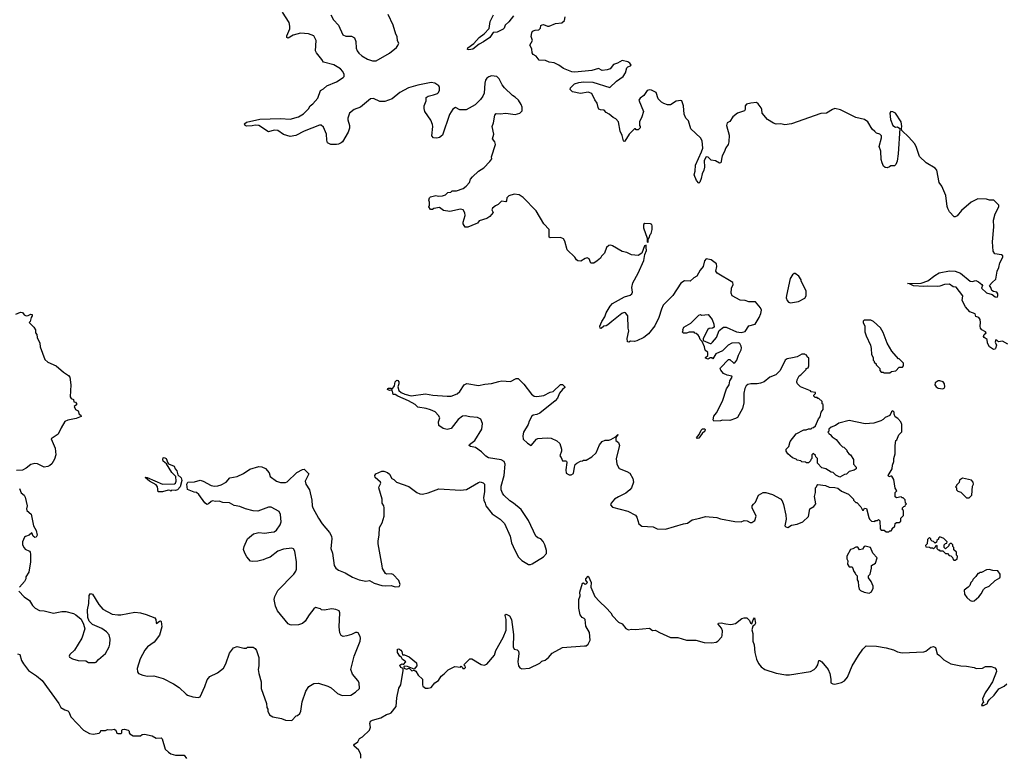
# Model space of a CAD drawing. Extents: x 2239831 to 2395310, y 665973 to 772585.
# Tile 133 of 144: x 2346847 to 2357255, y 740688 to 748474. Entities that reach past the tile are written whole.
import ezdxf

# ---------------------------------------------------------------- set-up
doc = ezdxf.new("R2010")
doc.units = 0

msp = doc.modelspace()

# ---------------------------------------------------------------- linework, layer by layer
at = {"layer": '0CON20XD'}
for points in [[(2351552, 746432), (2351535, 746463), (2351505, 746473), (2351395, 746447), (2351325, 746458), (2351285, 746488), (2351225, 746480), (2351212, 746468), (2351188, 746468), (2351172, 746495), (2351180, 746515), (2351180, 746545), (2351172, 746565), (2351178, 746592), (2351188, 746602), (2351245, 746617), (2351275, 746610), (2351317, 746613), (2351347, 746623), (2351373, 746647), (2351405, 746650), (2351420, 746665), (2351465, 746667), (2351535, 746690), (2351566, 746714), (2351602, 746755), (2351613, 746787), (2351632, 746815), (2351697, 746873), (2351753, 746907), (2351818, 746975), (2351837, 747005), (2351834, 747026), (2351877, 747155), (2351870, 747185), (2351843, 747215), (2351857, 747265), (2351842, 747345), (2351856, 747384), (2351868, 747465), (2351885, 747482), (2351925, 747480), (2351985, 747487), (2352085, 747471), (2352135, 747488), (2352158, 747512), (2352159, 747549), (2352148, 747578), (2352118, 747625), (2352084, 747654), (2352055, 747672), (2351972, 747755), (2351948, 747785), (2351915, 747850), (2351890, 747875), (2351835, 747882), (2351805, 747871), (2351785, 747856), (2351771, 747835), (2351762, 747805), (2351756, 747696), (2351744, 747665), (2351719, 747631), (2351662, 747575), (2351565, 747520), (2351501, 747521), (2351455, 747546), (2351425, 747528), (2351389, 747471), (2351317, 747255), (2351285, 747230), (2351255, 747221), (2351220, 747225), (2351202, 747245), (2351214, 747345), (2351211, 747365), (2351193, 747413), (2351130, 747505), (2351121, 747535), (2351123, 747565), (2351142, 747615), (2351145, 747652), (2351165, 747665), (2351221, 747679), (2351265, 747694), (2351275, 747704), (2351285, 747730), (2351286, 747756), (2351276, 747776), (2351235, 747804), (2351195, 747809), (2351055, 747782), (2350957, 747755), (2350864, 747706), (2350785, 747638), (2350705, 747611), (2350655, 747608), (2350585, 747641), (2350555, 747638), (2350449, 747551), (2350384, 747525), (2350333, 747485), (2350316, 747435), (2350316, 747415), (2350333, 747355), (2350333, 747327), (2350320, 747285), (2350260, 747185), (2350245, 747171), (2350215, 747159), (2350195, 747154), (2350136, 747156), (2350102, 747172), (2350092, 747202), (2350090, 747265), (2350058, 747338), (2350035, 747360), (2350015, 747359), (2349854, 747296), (2349765, 747251), (2349705, 747240), (2349635, 747260), (2349575, 747302), (2349535, 747307), (2349475, 747290), (2349375, 747357), (2349335, 747361), (2349305, 747352), (2349245, 747348), (2349230, 747355), (2349224, 747375), (2349245, 747392), (2349385, 747424), (2349605, 747431), (2349705, 747422), (2349795, 747448), (2349845, 747480), (2349898, 747532), (2349916, 747564), (2349945, 747586), (2350000, 747645), (2350025, 747727), (2350058, 747745), (2350092, 747775), (2350195, 747816), (2350266, 747864), (2350276, 747875), (2350278, 747895), (2350264, 747925), (2350239, 747955), (2350168, 747998), (2350057, 748025), (2350040, 748055), (2349983, 748125), (2349974, 748145), (2349980, 748255), (2349955, 748305), (2349900, 748325), (2349815, 748332), (2349739, 748311), (2349685, 748280), (2349672, 748285), (2349672, 748305), (2349702, 748378), (2349703, 748407), (2349694, 748445), (2349624, 748555)], [(2350134, 748524), (2350164, 748474), (2350215, 748418), (2350262, 748315), (2350295, 748300), (2350355, 748300), (2350385, 748282), (2350400, 748245), (2350404, 748174), (2350414, 748144), (2350431, 748121), (2350462, 748092), (2350525, 748056), (2350575, 748040), (2350615, 748041), (2350755, 748120), (2350829, 748181), (2350845, 748200), (2350853, 748225), (2350842, 748252), (2350837, 748295), (2350823, 748323), (2350795, 748415), (2350740, 748530)], [(2352065, 748516), (2352017, 748453), (2351979, 748415), (2351969, 748385), (2351956, 748375), (2351895, 748341), (2351851, 748339), (2351818, 748285), (2351750, 748239), (2351705, 748217), (2351636, 748164), (2351595, 748155), (2351581, 748161), (2351585, 748177), (2351649, 748221), (2351705, 748286), (2351757, 748324), (2351809, 748381), (2351819, 748455), (2351854, 748525)], [(2357294, 745044), (2357235, 745076), (2357195, 745070), (2357177, 745087), (2357165, 745090), (2357160, 745065), (2357174, 745034), (2357162, 744998), (2357155, 744990), (2357139, 744989), (2357098, 745015), (2357076, 745055), (2357074, 745095), (2357041, 745115), (2357036, 745125), (2357041, 745145), (2357063, 745165), (2357057, 745175), (2357019, 745195), (2357005, 745212), (2356999, 745235), (2357004, 745275), (2357001, 745305), (2356985, 745326), (2356955, 745338), (2356946, 745366), (2356890, 745385), (2356845, 745438), (2356810, 745505), (2356818, 745555), (2356745, 745648), (2356715, 745652), (2356675, 745677), (2356624, 745676), (2356575, 745657), (2356545, 745653), (2356445, 745659), (2356405, 745653), (2356295, 745661), (2356252, 745682), (2356230, 745685), (2356375, 745689), (2356447, 745715), (2356519, 745771), (2356565, 745797), (2356675, 745820), (2356735, 745816), (2356792, 745795), (2356895, 745710), (2356915, 745708), (2356955, 745716), (2356983, 745703), (2357019, 745675), (2357024, 745665), (2357014, 745635), (2357065, 745586), (2357125, 745568), (2357160, 745545), (2357178, 745542), (2357188, 745555), (2357185, 745578), (2357175, 745593), (2357141, 745601), (2357123, 745613), (2357114, 745645), (2357100, 745665), (2357125, 745698), (2357165, 745730), (2357180, 745815), (2357198, 745855), (2357206, 745905), (2357240, 745965), (2357238, 745978), (2357225, 745990), (2357155, 746000), (2357136, 746026), (2357130, 746125), (2357145, 746285), (2357140, 746355), (2357159, 746421), (2357198, 746495), (2357198, 746515), (2357145, 746568), (2357097, 746567), (2357065, 746576), (2356975, 746581), (2356905, 746544), (2356801, 746459), (2356755, 746402), (2356735, 746389), (2356725, 746391), (2356676, 746445), (2356659, 746479), (2356651, 746501), (2356638, 746615), (2356593, 746715), (2356568, 746755), (2356542, 746885), (2356525, 746906), (2356430, 746960), (2356358, 747028), (2356323, 747133), (2356305, 747166), (2356245, 747233), (2356172, 747302), (2356168, 747325), (2356173, 747345), (2356166, 747395), (2356105, 747487), (2356075, 747502), (2356056, 747504), (2356044, 747485), (2356051, 747421), (2356078, 747355), (2356105, 747340), (2356125, 747342), (2356150, 747325), (2356133, 747057), (2356122, 746978), (2356110, 746945), (2356095, 746930), (2356055, 746930), (2356042, 746918), (2356015, 746910), (2355995, 746912), (2355977, 746927), (2355963, 746963), (2355953, 746995), (2355948, 747085), (2355932, 747135), (2355958, 747225), (2355958, 747245), (2355938, 747265), (2355905, 747276), (2355885, 747291), (2355858, 747318), (2355811, 747395), (2355778, 747418), (2355685, 747441), (2355525, 747522), (2355465, 747534), (2355438, 747525), (2355375, 747487), (2355315, 747483), (2355007, 747373), (2354935, 747362), (2354892, 747372), (2354845, 747371), (2354815, 747379), (2354751, 747421), (2354697, 747487), (2354693, 747525), (2354685, 747542), (2354654, 747585), (2354635, 747598), (2354575, 747592), (2354530, 747580), (2354514, 747565), (2354514, 747526), (2354508, 747512), (2354435, 747486), (2354385, 747446), (2354355, 747399), (2354327, 747383), (2354319, 747355), (2354347, 747255), (2354344, 747185), (2354336, 747155), (2354310, 747120), (2354295, 747075), (2354273, 747035), (2354258, 746962), (2354245, 746958), (2354202, 746982), (2354155, 746989), (2354125, 747022), (2354105, 747026), (2354082, 746985), (2354084, 746915), (2354079, 746885), (2354062, 746845), (2354050, 746795), (2354035, 746758), (2354025, 746748), (2354001, 746775), (2353976, 746835), (2353986, 746874), (2353989, 746935), (2354055, 747079), (2354068, 747115), (2354061, 747195), (2354042, 747225), (2353942, 747322), (2353915, 747405), (2353890, 747435), (2353870, 747475), (2353862, 747565), (2353847, 747615), (2353835, 747620), (2353785, 747614), (2353725, 747573), (2353695, 747574), (2353655, 747588), (2353631, 747601), (2353595, 747638), (2353575, 747705), (2353525, 747731), (2353505, 747733), (2353479, 747725), (2353446, 747674), (2353406, 747645), (2353392, 747625), (2353440, 747505), (2353424, 747446), (2353400, 747395), (2353400, 747355), (2353407, 747347), (2353407, 747333), (2353385, 747310), (2353365, 747310), (2353355, 747320), (2353345, 747320), (2353290, 747265), (2353245, 747190), (2353235, 747188), (2353228, 747195), (2353215, 747250), (2353193, 747295), (2353178, 747395), (2353148, 747425), (2353120, 747440), (2353077, 747477), (2353045, 747494), (2353025, 747517), (2352985, 747521), (2352969, 747529), (2352960, 747545), (2352952, 747592), (2352926, 747626), (2352893, 747693), (2352855, 747707), (2352774, 747694), (2352692, 747712), (2352667, 747735), (2352668, 747755), (2352712, 747795), (2352759, 747811), (2352805, 747817), (2352905, 747813), (2353085, 747757), (2353156, 747825), (2353227, 747873), (2353249, 747911), (2353265, 747965), (2353275, 747975), (2353304, 747985), (2353310, 747995), (2353297, 748015), (2353275, 748028), (2353215, 748043), (2353165, 748015), (2353125, 748002), (2353087, 747955), (2353056, 747944), (2353005, 747936), (2352965, 747959), (2352895, 747937), (2352715, 747920), (2352685, 747923), (2352595, 747957), (2352545, 747995), (2352495, 748017), (2352445, 748025), (2352404, 748044), (2352338, 748048), (2352308, 748088), (2352275, 748107), (2352265, 748125), (2352262, 748165), (2352240, 748205), (2352268, 748255), (2352254, 748295), (2352259, 748335), (2352268, 748352), (2352295, 748364), (2352335, 748366), (2352352, 748385), (2352356, 748414), (2352369, 748421), (2352385, 748423), (2352425, 748405), (2352445, 748405), (2352511, 748435), (2352578, 748442), (2352606, 748465), (2352614, 748505)], [(2353329, 743625), (2353334, 743584), (2353315, 743527), (2353298, 743505), (2353255, 743470), (2353175, 743432), (2353136, 743405), (2353098, 743365), (2353092, 743345), (2353113, 743323), (2353275, 743278), (2353355, 743238), (2353370, 743215), (2353390, 743145), (2353425, 743122), (2353542, 743112), (2353585, 743092), (2353675, 743090), (2353865, 743147), (2353905, 743152), (2353955, 743187), (2354036, 743204), (2354096, 743224), (2354215, 743211), (2354255, 743198), (2354405, 743170), (2354475, 743168), (2354505, 743180), (2354535, 743178), (2354568, 743158), (2354585, 743158), (2354618, 743182), (2354633, 743225), (2354590, 743315), (2354591, 743335), (2354605, 743354), (2354624, 743376), (2354655, 743449), (2354705, 743476), (2354735, 743476), (2354805, 743456), (2354889, 743409), (2354907, 743387), (2354921, 743351), (2354947, 743237), (2354949, 743195), (2354935, 743125), (2354945, 743112), (2354965, 743106), (2355005, 743130), (2355065, 743142), (2355125, 743168), (2355186, 743224), (2355200, 743305), (2355243, 743327), (2355262, 743355), (2355248, 743435), (2355258, 743475), (2355260, 743525), (2355270, 743535), (2355272, 743548), (2355285, 743560), (2355365, 743552), (2355405, 743532), (2355465, 743530), (2355495, 743522), (2355535, 743492), (2355609, 743459), (2355660, 743405), (2355660, 743395), (2355685, 743370), (2355695, 743370), (2355740, 743325), (2355755, 743290), (2355765, 743290), (2355778, 743312), (2355799, 743309), (2355823, 743213), (2355830, 743195), (2355852, 743172), (2355885, 743170), (2355895, 743180), (2355915, 743180), (2355925, 743190), (2355938, 743178), (2355942, 743092), (2355955, 743080), (2355985, 743080), (2356005, 743060), (2356035, 743060), (2356045, 743070), (2356058, 743072), (2356070, 743085), (2356070, 743095), (2356098, 743122), (2356102, 743148), (2356115, 743160), (2356145, 743160), (2356160, 743175), (2356160, 743205), (2356190, 743235), (2356190, 743285), (2356180, 743295), (2356180, 743315), (2356192, 743328), (2356208, 743332), (2356210, 743345), (2356220, 743355), (2356210, 743365), (2356208, 743398), (2356185, 743420), (2356175, 743420), (2356165, 743430), (2356115, 743420), (2356102, 743432), (2356100, 743475), (2356120, 743495), (2356103, 743523), (2356088, 743615), (2356065, 743648), (2356055, 743650), (2356035, 743642), (2356028, 743655), (2356070, 743725), (2356074, 743766), (2356086, 743804), (2356086, 743835), (2356103, 743885), (2356100, 743975), (2356110, 744025), (2356120, 744035), (2356140, 744085), (2356172, 744118), (2356170, 744195), (2356160, 744225), (2356128, 744258), (2356102, 744275), (2356090, 744305), (2356090, 744325), (2356075, 744340), (2356062, 744328), (2356045, 744290), (2355995, 744270), (2355973, 744247), (2355950, 744235), (2355875, 744208), (2355785, 744202), (2355615, 744237), (2355505, 744210), (2355470, 744185), (2355423, 744167), (2355400, 744145), (2355400, 744125), (2355390, 744115), (2355400, 744105), (2355400, 744095), (2355415, 744090), (2355434, 744064), (2355476, 744036), (2355517, 743987), (2355545, 743960), (2355560, 743955), (2355590, 743925), (2355590, 743915), (2355612, 743885), (2355628, 743875), (2355660, 743825), (2355660, 743775), (2355690, 743745), (2355690, 743725), (2355667, 743713), (2355615, 743700), (2355588, 743672), (2355565, 743668), (2355515, 743638), (2355475, 743660), (2355445, 743688), (2355423, 743693), (2355370, 743725), (2355325, 743738), (2355280, 743785), (2355280, 743835), (2355262, 743852), (2355258, 743868), (2355235, 743890), (2355220, 743875), (2355220, 743835), (2355210, 743825), (2355208, 743812), (2355185, 743790), (2355165, 743790), (2355155, 743798), (2355115, 743800), (2355105, 743810), (2355065, 743820), (2355055, 743830), (2355015, 743842), (2354967, 743887), (2354948, 743915), (2354950, 743935), (2354977, 743963), (2354990, 744015), (2355055, 744098), (2355135, 744138), (2355162, 744138), (2355185, 744150), (2355215, 744150), (2355225, 744160), (2355238, 744162), (2355258, 744182), (2355290, 744255), (2355310, 744275), (2355320, 744325), (2355340, 744355), (2355340, 744405), (2355330, 744415), (2355328, 744438), (2355295, 744470), (2355285, 744470), (2355275, 744480), (2355255, 744480), (2355240, 744495), (2355240, 744505), (2355258, 744522), (2355260, 744535), (2355215, 744540), (2355205, 744550), (2355100, 744595), (2355070, 744625), (2355063, 744643), (2355064, 744666), (2355085, 744710), (2355105, 744720), (2355160, 744775), (2355162, 744788), (2355180, 744795), (2355188, 744815), (2355188, 744898), (2355172, 744912), (2355168, 744928), (2355155, 744930), (2355145, 744940), (2355115, 744940), (2355065, 744912), (2355015, 744899), (2354960, 744890), (2354937, 744875), (2354884, 744765), (2354840, 744720), (2354775, 744696), (2354715, 744648), (2354678, 744632), (2354644, 744626), (2354574, 744626), (2354545, 744618), (2354527, 744605), (2354513, 744577), (2354501, 744525), (2354501, 744425), (2354489, 744365), (2354435, 744270), (2354415, 744257), (2354355, 744236), (2354275, 744240), (2354255, 744233), (2354185, 744232), (2354176, 744245), (2354185, 744285), (2354211, 744319), (2354277, 744443), (2354318, 744571), (2354345, 744616), (2354352, 744658), (2354379, 744695), (2354375, 744706), (2354325, 744716), (2354286, 744736), (2354259, 744769), (2354253, 744785), (2354256, 744794), (2354338, 744882), (2354355, 744882), (2354395, 744842), (2354405, 744846), (2354428, 744875), (2354445, 744928), (2354473, 744985), (2354478, 745005), (2354474, 745025), (2354460, 745050), (2354445, 745058), (2354376, 745054), (2354337, 745033), (2354277, 744973), (2354207, 744943), (2354175, 744890), (2354165, 744900), (2354145, 744900), (2354123, 744887), (2354098, 744895), (2354098, 744905), (2354120, 744925), (2354120, 744955), (2354092, 744982), (2354087, 745017), (2354062, 745072), (2354040, 745095), (2354030, 745125), (2354018, 745138), (2353998, 745158), (2353985, 745160), (2353975, 745170), (2353925, 745172), (2353895, 745160), (2353865, 745160), (2353850, 745175), (2353860, 745185), (2353858, 745195), (2353866, 745224), (2353940, 745265), (2354025, 745350), (2354045, 745358), (2354055, 745352), (2354125, 745358), (2354168, 745305), (2354184, 745255), (2354187, 745225), (2354170, 745215), (2354135, 745210), (2354120, 745200), (2354070, 745105), (2354070, 745085), (2354145, 745053), (2354155, 745053), (2354171, 745065), (2354214, 745115), (2354242, 745188), (2354285, 745224), (2354315, 745223), (2354425, 745175), (2354475, 745169), (2354515, 745179), (2354555, 745238), (2354620, 745255), (2354665, 745325), (2354681, 745369), (2354687, 745405), (2354679, 745429), (2354625, 745492), (2354555, 745491), (2354515, 745505), (2354461, 745511), (2354379, 745555), (2354368, 745585), (2354372, 745635), (2354389, 745675), (2354384, 745695), (2354220, 745795), (2354206, 745815), (2354217, 745865), (2354212, 745892), (2354155, 745937), (2354105, 745948), (2354085, 745925), (2354072, 745865), (2354039, 745825), (2354006, 745764), (2353972, 745745), (2353935, 745711), (2353875, 745714), (2353835, 745691), (2353752, 745558), (2353650, 745455), (2353630, 745415), (2353603, 745327), (2353562, 745238), (2353495, 745155), (2353446, 745115), (2353372, 745078), (2353345, 745072), (2353304, 745076), (2353285, 745067), (2353270, 745070), (2353269, 745105), (2353286, 745185), (2353278, 745215), (2353274, 745344), (2353252, 745375), (2353235, 745378), (2353213, 745367), (2353105, 745283), (2353065, 745248), (2353045, 745238), (2353020, 745235), (2352995, 745210), (2352982, 745215), (2352978, 745235), (2353000, 745285), (2353033, 745335), (2353046, 745374), (2353087, 745445), (2353113, 745475), (2353240, 745545), (2353299, 745561), (2353318, 745575), (2353324, 745595), (2353318, 745645), (2353327, 745693), (2353385, 745794), (2353445, 745928), (2353456, 745994), (2353473, 746035), (2353468, 746065), (2353470, 746090), (2353452, 746085), (2353423, 746007), (2353385, 745983), (2353315, 745990), (2353265, 746012), (2353214, 746024), (2353113, 746083), (2353095, 746090), (2353075, 746089), (2353049, 746065), (2353030, 746005), (2352998, 745975), (2352988, 745955), (2352952, 745925), (2352915, 745902), (2352885, 745900), (2352867, 745945), (2352845, 745956), (2352825, 745950), (2352779, 745921), (2352745, 745926), (2352733, 745935), (2352716, 745965), (2352633, 746043), (2352609, 746135), (2352595, 746157), (2352565, 746173), (2352455, 746168), (2352444, 746174), (2352445, 746258), (2352388, 746315), (2352308, 746455), (2352168, 746595), (2352125, 746622), (2352075, 746630), (2352016, 746614), (2351995, 746590), (2351992, 746558), (2351985, 746550), (2351940, 746555), (2351905, 746522), (2351875, 746508), (2351845, 746482), (2351838, 746465), (2351850, 746435), (2351815, 746393), (2351786, 746374), (2351705, 746348), (2351685, 746322), (2351670, 746315), (2351585, 746282), (2351555, 746280), (2351533, 746315), (2351533, 746335), (2351557, 746405), (2351552, 746432)], [(2353485, 746120), (2353490, 746125), (2353490, 746155), (2353502, 746168), (2353512, 746205), (2353522, 746215), (2353533, 746255), (2353533, 746295), (2353528, 746308), (2353516, 746316), (2353455, 746320), (2353441, 746309), (2353441, 746275), (2353480, 746165), (2353480, 746125), (2353485, 746120)], [(2354995, 745483), (2355080, 745495), (2355145, 745530), (2355160, 745555), (2355160, 745605), (2355108, 745715), (2355108, 745725), (2355082, 745765), (2355045, 745792), (2355035, 745792), (2355015, 745778), (2354992, 745738), (2354952, 745558), (2354950, 745535), (2354958, 745505), (2354975, 745488), (2354995, 745483)], [(2346805, 745361), (2346855, 745383), (2346875, 745378), (2346895, 745354), (2346915, 745344), (2346935, 745346), (2346965, 745363), (2346979, 745359), (2346980, 745345), (2346968, 745325), (2346957, 745285), (2346948, 745275), (2346997, 745225), (2347012, 745195), (2347012, 745165), (2347027, 745147), (2347032, 745115), (2347058, 745055), (2347062, 745015), (2347113, 744883), (2347143, 744853), (2347233, 744815), (2347308, 744748), (2347362, 744715), (2347377, 744695), (2347388, 744615), (2347379, 744489), (2347391, 744471), (2347415, 744460), (2347420, 744435), (2347435, 744430), (2347447, 744417), (2347448, 744402), (2347422, 744385), (2347438, 744355), (2347465, 744340), (2347476, 744306), (2347492, 744295), (2347495, 744280), (2347443, 744257), (2347355, 744241), (2347325, 744228), (2347285, 744161), (2347255, 744094), (2347178, 744045), (2347221, 743945), (2347228, 743875), (2347215, 743829), (2347185, 743781), (2347165, 743761), (2347145, 743751), (2347105, 743744), (2347035, 743780), (2347005, 743782), (2346965, 743772), (2346915, 743732), (2346875, 743712), (2346812, 743708)], [(2356045, 744740), (2356063, 744757), (2356108, 744762), (2356145, 744800), (2356178, 744802), (2356190, 744815), (2356190, 744845), (2356145, 744890), (2356135, 744890), (2356065, 744970), (2356018, 745055), (2355975, 745168), (2355945, 745217), (2355873, 745283), (2355845, 745299), (2355775, 745298), (2355763, 745287), (2355762, 745275), (2355782, 745235), (2355782, 745175), (2355795, 745132), (2355839, 745035), (2355848, 744998), (2355852, 744935), (2355870, 744905), (2355870, 744875), (2355880, 744865), (2355880, 744855), (2355900, 744835), (2355900, 744825), (2355938, 744788), (2355940, 744765), (2355955, 744750), (2355975, 744750), (2355985, 744740), (2356045, 744740)], [(2347441, 742185), (2347496, 742136), (2347522, 742085), (2347534, 742035), (2347503, 741935), (2347425, 741809), (2347377, 741765), (2347370, 741745), (2347373, 741735), (2347405, 741717), (2347465, 741700), (2347545, 741698), (2347575, 741678), (2347645, 741681), (2347656, 741684), (2347678, 741712), (2347752, 741775), (2347791, 741845), (2347801, 741875), (2347804, 741925), (2347791, 741971), (2347764, 742004), (2347715, 742039), (2347615, 742081), (2347581, 742115), (2347566, 742156), (2347564, 742235), (2347578, 742302), (2347582, 742388), (2347595, 742410), (2347615, 742402), (2347682, 742292), (2347724, 742244), (2347825, 742190), (2347885, 742182), (2347915, 742182), (2348065, 742212), (2348125, 742204), (2348185, 742188), (2348275, 742150), (2348284, 742135), (2348288, 742098), (2348293, 742093), (2348325, 742117), (2348335, 742120), (2348342, 742112), (2348348, 742055), (2348325, 741968), (2348269, 741895), (2348196, 741844), (2348169, 741811), (2348120, 741720), (2348090, 741615), (2348091, 741581), (2348104, 741564), (2348150, 741545), (2348196, 741536), (2348265, 741540), (2348365, 741511), (2348472, 741455), (2348532, 741415), (2348606, 741346), (2348620, 741335), (2348677, 741317), (2348735, 741311), (2348755, 741317), (2348804, 741426), (2348828, 741495), (2348857, 741533), (2348939, 741571), (2349000, 741620), (2349026, 741664), (2349065, 741777), (2349105, 741833), (2349145, 741847), (2349215, 741832), (2349245, 741832), (2349255, 741840), (2349315, 741840), (2349336, 741826), (2349350, 741805), (2349373, 741733), (2349376, 741645), (2349368, 741605), (2349373, 741565), (2349400, 741475), (2349398, 741405), (2349456, 741246), (2349458, 741205), (2349468, 741185), (2349468, 741165), (2349487, 741127), (2349524, 741104), (2349615, 741086), (2349655, 741070), (2349725, 741068), (2349770, 741115), (2349785, 741120), (2349809, 741141), (2349820, 741165), (2349833, 741265), (2349873, 741375), (2349902, 741425), (2349955, 741458), (2350005, 741460), (2350105, 741431), (2350140, 741410), (2350205, 741351), (2350255, 741330), (2350348, 741335), (2350398, 741365), (2350437, 741403), (2350434, 741465), (2350420, 741490), (2350366, 741556), (2350348, 741605), (2350381, 741745), (2350446, 741905), (2350449, 741935), (2350444, 741955), (2350425, 741992), (2350415, 741997), (2350395, 741996), (2350355, 741976), (2350305, 741961), (2350265, 741956), (2350244, 741964), (2350232, 741992), (2350222, 742055), (2350231, 742205), (2350223, 742225), (2350189, 742239), (2350145, 742248), (2350065, 742234), (2350038, 742238), (2350025, 742248), (2349975, 742260), (2349955, 742248), (2349906, 742185), (2349864, 742115), (2349835, 742092), (2349795, 742078), (2349724, 742074), (2349705, 742076), (2349685, 742088), (2349572, 742225), (2349551, 742275), (2349536, 742345), (2349542, 742378), (2349575, 742440), (2349745, 742615), (2349767, 742645), (2349773, 742667), (2349772, 742742), (2349755, 742857), (2349741, 742881), (2349725, 742889), (2349635, 742877), (2349575, 742858), (2349495, 742794), (2349451, 742779), (2349422, 742765), (2349365, 742750), (2349305, 742746), (2349285, 742752), (2349247, 742795), (2349228, 742835), (2349213, 742875), (2349221, 742905), (2349255, 742985), (2349319, 743041), (2349374, 743054), (2349435, 743047), (2349505, 743056), (2349535, 743062), (2349561, 743079), (2349599, 743135), (2349610, 743165), (2349604, 743245), (2349591, 743275), (2349505, 743322), (2349475, 743321), (2349365, 743279), (2349315, 743281), (2349233, 743303), (2349175, 743329), (2349115, 743338), (2349065, 743366), (2348995, 743371), (2348955, 743384), (2348915, 743381), (2348885, 743387), (2348869, 743381), (2348842, 743355), (2348825, 743351), (2348805, 743367), (2348741, 743455), (2348715, 743476), (2348691, 743481), (2348619, 743509), (2348613, 743565), (2348625, 743584), (2348695, 743591), (2348755, 743606), (2348786, 743596), (2348869, 743549), (2348905, 743543), (2348942, 743548), (2348975, 743557), (2349030, 743585), (2349068, 743632), (2349145, 743647), (2349212, 743678), (2349278, 743722), (2349375, 743753), (2349405, 743748), (2349445, 743729), (2349484, 743685), (2349496, 743645), (2349561, 743595), (2349605, 743582), (2349655, 743583), (2349675, 743590), (2349775, 743687), (2349835, 743720), (2349855, 743722), (2349903, 743675), (2349866, 743595), (2349873, 743565), (2349910, 743505), (2349936, 743395), (2349939, 743335), (2349946, 743315), (2350004, 743204), (2350045, 743144), (2350123, 743053), (2350141, 743015), (2350147, 742985), (2350136, 742885), (2350152, 742835), (2350170, 742705), (2350189, 742675), (2350216, 742656), (2350288, 742628), (2350365, 742581), (2350435, 742554), (2350505, 742540), (2350545, 742548), (2350595, 742517), (2350675, 742493), (2350715, 742489), (2350775, 742494), (2350815, 742478), (2350858, 742482), (2350867, 742505), (2350853, 742545), (2350795, 742608), (2350775, 742618), (2350725, 742612), (2350712, 742622), (2350683, 742673), (2350679, 742701), (2350636, 742935), (2350636, 742965), (2350648, 743025), (2350650, 743105), (2350678, 743155), (2350699, 743225), (2350700, 743315), (2350696, 743335), (2350679, 743365), (2350679, 743405), (2350643, 743525), (2350645, 743540), (2350663, 743575), (2350660, 743585), (2350606, 743635), (2350601, 743655), (2350610, 743675), (2350675, 743703), (2350695, 743703), (2350735, 743688), (2350755, 743670), (2350780, 743625), (2350800, 743615), (2350830, 743585), (2350961, 743541), (2351045, 743477), (2351075, 743464), (2351105, 743459), (2351165, 743474), (2351276, 743514), (2351505, 743500), (2351571, 743509), (2351695, 743582), (2351715, 743588), (2351745, 743580), (2351760, 743565), (2351760, 743485), (2351750, 743425), (2351754, 743394), (2351768, 743365), (2351773, 743335), (2351841, 743251), (2351925, 743196), (2351970, 743150), (2352030, 743015), (2352046, 742945), (2352062, 742905), (2352117, 742795), (2352155, 742758), (2352224, 742714), (2352246, 742714), (2352265, 742722), (2352383, 742797), (2352417, 742833), (2352416, 742865), (2352399, 742925), (2352380, 742960), (2352357, 742987), (2352325, 742996), (2352304, 743015), (2352225, 743182), (2352170, 743265), (2352146, 743296), (2352065, 743364), (2352029, 743389), (2351965, 743450), (2351950, 743470), (2351936, 743505), (2351936, 743545), (2351969, 743655), (2351978, 743775), (2351969, 743805), (2351935, 743822), (2351804, 743844), (2351775, 743859), (2351728, 743908), (2351665, 743951), (2351612, 743962), (2351597, 743975), (2351600, 743985), (2351658, 744025), (2351731, 744145), (2351739, 744205), (2351720, 744250), (2351685, 744271), (2351605, 744276), (2351554, 744286), (2351528, 744282), (2351483, 744247), (2351408, 744152), (2351365, 744142), (2351323, 744153), (2351278, 744185), (2351273, 744225), (2351287, 744265), (2351275, 744292), (2351238, 744328), (2351189, 744349), (2351145, 744364), (2351055, 744377), (2351028, 744405), (2350957, 744445), (2350845, 744494), (2350815, 744512), (2350793, 744513), (2350787, 744547), (2350778, 744558), (2350755, 744554), (2350735, 744564), (2350737, 744575), (2350745, 744580), (2350769, 744579), (2350785, 744570), (2350808, 744605), (2350816, 744645), (2350835, 744663), (2350845, 744662), (2350854, 744645), (2350854, 744625), (2350843, 744595), (2350853, 744555), (2350878, 744535), (2350918, 744515), (2350985, 744499), (2351135, 744521), (2351215, 744506), (2351365, 744494), (2351406, 744494), (2351470, 744520), (2351499, 744545), (2351546, 744614), (2351575, 744630), (2351695, 744606), (2351765, 744622), (2351835, 744629), (2351911, 744651), (2351945, 744658), (2352035, 744650), (2352095, 744680), (2352115, 744681), (2352175, 744621), (2352256, 744515), (2352285, 744496), (2352315, 744491), (2352387, 744503), (2352455, 744538), (2352486, 744544), (2352565, 744617), (2352585, 744617), (2352610, 744595), (2352610, 744585), (2352584, 744565), (2352553, 744525), (2352532, 744475), (2352507, 744445), (2352344, 744315), (2352315, 744301), (2352275, 744294), (2352261, 744285), (2352231, 744229), (2352222, 744195), (2352174, 744115), (2352166, 744075), (2352170, 744040), (2352215, 743997), (2352255, 743972), (2352310, 744040), (2352325, 744048), (2352368, 744052), (2352425, 744056), (2352465, 744050), (2352525, 744024), (2352555, 743994), (2352574, 743935), (2352573, 743915), (2352558, 743865), (2352572, 743845), (2352585, 743810), (2352615, 743812), (2352626, 743806), (2352630, 743795), (2352620, 743715), (2352625, 743680), (2352654, 743664), (2352675, 743662), (2352702, 743678), (2352710, 743745), (2352719, 743771), (2352735, 743788), (2352775, 743808), (2352795, 743810), (2352805, 743820), (2352835, 743820), (2352895, 743854), (2352939, 743895), (2352975, 743982), (2353004, 744016), (2353035, 744031), (2353075, 744031), (2353095, 744038), (2353144, 744066), (2353168, 744088), (2353167, 744075), (2353158, 744072), (2353150, 744050), (2353150, 744025), (2353178, 744005), (2353188, 743975), (2353152, 743835), (2353159, 743775), (2353185, 743730), (2353265, 743699), (2353295, 743680), (2353329, 743625)], [(2356605, 744572), (2356619, 744581), (2356628, 744595), (2356623, 744625), (2356608, 744645), (2356575, 744656), (2356555, 744656), (2356523, 744637), (2356520, 744615), (2356535, 744593), (2356555, 744580), (2356605, 744572)], [(2354007, 744047), (2354001, 744055), (2354029, 744091), (2354051, 744135), (2354065, 744148), (2354090, 744150), (2354094, 744144), (2354090, 744125), (2354060, 744100), (2354025, 744051), (2354007, 744047)], [(2348355, 743484), (2348312, 743485), (2348303, 743535), (2348288, 743558), (2348220, 743595), (2348172, 743635), (2348175, 743640), (2348195, 743636), (2348355, 743566), (2348483, 743567), (2348492, 743575), (2348500, 743595), (2348498, 743645), (2348455, 743689), (2348399, 743779), (2348365, 743808), (2348359, 743825), (2348365, 743842), (2348375, 743848), (2348396, 743835), (2348411, 743791), (2348421, 743781), (2348478, 743755), (2348490, 743725), (2348507, 743705), (2348518, 743665), (2348555, 743633), (2348561, 743605), (2348544, 743535), (2348515, 743503), (2348495, 743498), (2348455, 743500), (2348445, 743490), (2348438, 743498), (2348415, 743500), (2348355, 743484)], [(2356885, 743420), (2356912, 743448), (2356918, 743545), (2356928, 743565), (2356927, 743587), (2356907, 743607), (2356812, 743628), (2356782, 743608), (2356778, 743582), (2356750, 743555), (2356750, 743545), (2356740, 743535), (2356750, 743525), (2356750, 743505), (2356765, 743490), (2356795, 743480), (2356855, 743420), (2356885, 743420)], [(2346845, 743520), (2346863, 743473), (2346895, 743448), (2346906, 743426), (2346924, 743335), (2346918, 743305), (2346922, 743285), (2346967, 743247), (2346993, 743123), (2347022, 743075), (2347032, 743025), (2347020, 743005), (2347005, 743002), (2346988, 743015), (2346975, 743050), (2346948, 743025), (2346908, 743012), (2346897, 743003), (2346878, 742955), (2346878, 742925), (2346895, 742890), (2346905, 742877), (2346950, 742855), (2346958, 742845), (2346962, 742825), (2346960, 742745), (2346943, 742635), (2346912, 742585), (2346912, 742565), (2346898, 742535), (2346844, 742476)], [(2356735, 742760), (2356745, 742770), (2356758, 742772), (2356760, 742805), (2356750, 742815), (2356750, 742845), (2356722, 742872), (2356720, 742895), (2356710, 742905), (2356710, 742925), (2356698, 742938), (2356682, 742938), (2356670, 742925), (2356668, 742912), (2356635, 742880), (2356620, 742895), (2356620, 742925), (2356632, 742938), (2356648, 742942), (2356650, 742955), (2356615, 742990), (2356572, 743008), (2356560, 742995), (2356558, 742982), (2356542, 742968), (2356538, 742952), (2356525, 742940), (2356508, 742958), (2356492, 742962), (2356480, 742975), (2356478, 742988), (2356465, 743000), (2356442, 742978), (2356440, 742935), (2356423, 742917), (2356425, 742902), (2356465, 742900), (2356475, 742890), (2356495, 742890), (2356505, 742880), (2356528, 742902), (2356535, 742920), (2356540, 742915), (2356540, 742885), (2356555, 742870), (2356565, 742870), (2356575, 742860), (2356605, 742860), (2356635, 742830), (2356655, 742830), (2356672, 742812), (2356688, 742808), (2356708, 742788), (2356710, 742775), (2356722, 742762), (2356735, 742760)], [(2355825, 742412), (2355850, 742425), (2355868, 742465), (2355868, 742485), (2355847, 742537), (2355820, 742575), (2355820, 742595), (2355837, 742613), (2355850, 742675), (2355850, 742705), (2355895, 742730), (2355910, 742785), (2355866, 742836), (2355840, 742895), (2355785, 742910), (2355774, 742906), (2355755, 742878), (2355725, 742872), (2355708, 742898), (2355685, 742900), (2355655, 742880), (2355630, 742875), (2355590, 742805), (2355590, 742775), (2355600, 742755), (2355598, 742718), (2355615, 742690), (2355645, 742690), (2355650, 742685), (2355665, 742640), (2355680, 742625), (2355682, 742612), (2355700, 742595), (2355700, 742555), (2355710, 742535), (2355712, 742485), (2355722, 742455), (2355735, 742442), (2355775, 742422), (2355825, 742412)], [(2356915, 742328), (2356935, 742333), (2356985, 742372), (2357012, 742405), (2357035, 742450), (2357052, 742468), (2357095, 742488), (2357160, 742545), (2357206, 742574), (2357212, 742585), (2357212, 742615), (2357185, 742650), (2357135, 742652), (2357095, 742662), (2357065, 742660), (2357015, 742630), (2356995, 742630), (2356985, 742620), (2356975, 742620), (2356955, 742590), (2356922, 742558), (2356917, 742543), (2356900, 742525), (2356890, 742495), (2356872, 742475), (2356830, 742445), (2356833, 742403), (2356858, 742365), (2356895, 742334), (2356915, 742328)], [(2350385, 740816), (2350420, 740840), (2350440, 740875), (2350472, 740895), (2350546, 740965), (2350556, 740995), (2350548, 741035), (2350555, 741058), (2350575, 741069), (2350665, 741093), (2350725, 741129), (2350761, 741139), (2350773, 741147), (2350828, 741215), (2350832, 741305), (2350853, 741407), (2350876, 741445), (2350902, 741595), (2350900, 741615), (2350874, 741625), (2350865, 741650), (2350885, 741667), (2350905, 741660), (2350927, 741685), (2350922, 741695), (2350895, 741710), (2350883, 741733), (2350865, 741748), (2350841, 741785), (2350841, 741819), (2350855, 741823), (2350875, 741810), (2350886, 741795), (2350895, 741760), (2350915, 741760), (2350965, 741739), (2351041, 741675), (2351045, 741643), (2351015, 741610), (2350945, 741636), (2350915, 741642), (2350908, 741635), (2350910, 741620), (2350935, 741610), (2350965, 741620), (2350993, 741593), (2351015, 741600), (2351035, 741588), (2351060, 741545), (2351104, 741505), (2351104, 741445), (2351109, 741429), (2351138, 741408), (2351165, 741407), (2351197, 741415), (2351235, 741463), (2351275, 741490), (2351301, 741535), (2351335, 741560), (2351375, 741602), (2351445, 741639), (2351505, 741630), (2351515, 741640), (2351528, 741628), (2351530, 741615), (2351550, 741615), (2351560, 741625), (2351555, 741640), (2351540, 741655), (2351605, 741718), (2351625, 741717), (2351725, 741660), (2351755, 741653), (2351785, 741662), (2351865, 741758), (2351880, 741805), (2351956, 741945), (2351988, 742022), (2351989, 742135), (2351978, 742175), (2351980, 742185), (2351990, 742190), (2352025, 742174), (2352044, 742134), (2352067, 741975), (2352062, 741845), (2352075, 741821), (2352105, 741814), (2352120, 741800), (2352122, 741775), (2352113, 741685), (2352120, 741645), (2352134, 741624), (2352155, 741613), (2352235, 741620), (2352345, 741672), (2352365, 741692), (2352400, 741705), (2352435, 741732), (2352475, 741778), (2352585, 741838), (2352816, 741854), (2352835, 741857), (2352857, 741875), (2352876, 741915), (2352869, 741995), (2352833, 742065), (2352823, 742135), (2352815, 742145), (2352792, 742155), (2352773, 742185), (2352759, 742255), (2352756, 742344), (2352770, 742385), (2352768, 742422), (2352795, 742517), (2352805, 742520), (2352825, 742509), (2352835, 742510), (2352850, 742525), (2352831, 742551), (2352830, 742565), (2352855, 742592), (2352859, 742589), (2352886, 742526), (2352883, 742475), (2352927, 742377), (2352974, 742324), (2353047, 742257), (2353094, 742204), (2353113, 742173), (2353176, 742106), (2353215, 742088), (2353255, 742038), (2353284, 742024), (2353315, 742032), (2353355, 742028), (2353505, 742042), (2353535, 742018), (2353565, 742020), (2353580, 742015), (2353610, 741995), (2353725, 741943), (2353805, 741943), (2353895, 741917), (2353994, 741916), (2354082, 741892), (2354164, 741886), (2354210, 741895), (2354228, 741905), (2354268, 741952), (2354273, 741965), (2354277, 742015), (2354264, 742044), (2354230, 742085), (2354232, 742095), (2354261, 742099), (2354310, 742090), (2354365, 742082), (2354415, 742092), (2354480, 742145), (2354505, 742152), (2354532, 742152), (2354549, 742139), (2354562, 742125), (2354573, 742095), (2354585, 742090), (2354599, 742131), (2354615, 742150), (2354626, 742095), (2354615, 742074), (2354597, 742063), (2354587, 742025), (2354598, 741985), (2354598, 741905), (2354609, 741865), (2354617, 741785), (2354635, 741715), (2354655, 741668), (2354685, 741635), (2354724, 741605), (2354845, 741567), (2354945, 741548), (2354985, 741549), (2355205, 741586), (2355245, 741607), (2355265, 741627), (2355284, 741655), (2355295, 741700), (2355305, 741702), (2355325, 741688), (2355394, 741604), (2355410, 741565), (2355422, 741505), (2355422, 741465), (2355444, 741454), (2355465, 741452), (2355535, 741467), (2355566, 741484), (2355598, 741525), (2355647, 741643), (2355713, 741755), (2355758, 741822), (2355795, 741854), (2355905, 741853), (2356005, 741836), (2356085, 741814), (2356125, 741791), (2356175, 741780), (2356405, 741792), (2356425, 741800), (2356477, 741843), (2356505, 741850), (2356527, 741837), (2356545, 741770), (2356570, 741755), (2356617, 741707), (2356690, 741665), (2356797, 741643), (2356855, 741642), (2356935, 741627), (2356957, 741617), (2357025, 741620), (2357055, 741638), (2357115, 741637), (2357155, 741622), (2357170, 741605), (2357172, 741585), (2357130, 741475), (2357084, 741406), (2357052, 741358), (2357023, 741295), (2357030, 741265), (2357040, 741255), (2357025, 741250), (2357013, 741225), (2357034, 741224), (2357078, 741245), (2357080, 741265), (2357094, 741286), (2357147, 741333), (2357198, 741402), (2357255, 741430), (2357281, 741455)], [(2346837, 742435), (2346893, 742373), (2346951, 742335), (2346983, 742283), (2347010, 742255), (2347055, 742229), (2347105, 742224), (2347205, 742200), (2347293, 742217), (2347335, 742217), (2347415, 742197), (2347441, 742185)], [(2346825, 741772), (2346847, 741765), (2346865, 741702), (2346887, 741665), (2346941, 741595), (2347025, 741538), (2347085, 741488), (2347262, 741245), (2347282, 741205), (2347325, 741179), (2347355, 741170), (2347367, 741157), (2347388, 741105), (2347522, 740965), (2347585, 740928), (2347625, 740922), (2347685, 740932), (2347700, 740945), (2347705, 740960), (2347755, 740962), (2347775, 740972), (2347815, 740968), (2347845, 740974), (2347864, 740964), (2347875, 740932), (2347885, 740928), (2347915, 740930), (2347928, 740935), (2347928, 740965), (2347935, 740972), (2347955, 740974), (2347992, 740965), (2348003, 740955), (2348003, 740935), (2348010, 740925), (2348045, 740904), (2348125, 740904), (2348143, 740917), (2348165, 740922), (2348246, 740906), (2348288, 740878), (2348342, 740882), (2348352, 740872), (2348384, 740765), (2348420, 740730), (2348445, 740713), (2348495, 740700), (2348585, 740700), (2348610, 740665)], [(2350453, 740667), (2350453, 740705), (2350447, 740725), (2350428, 740755), (2350383, 740795), (2350380, 740805), (2350385, 740816)]]:
    msp.add_lwpolyline(points, dxfattribs=at)

doc.saveas('drawing.dxf')
